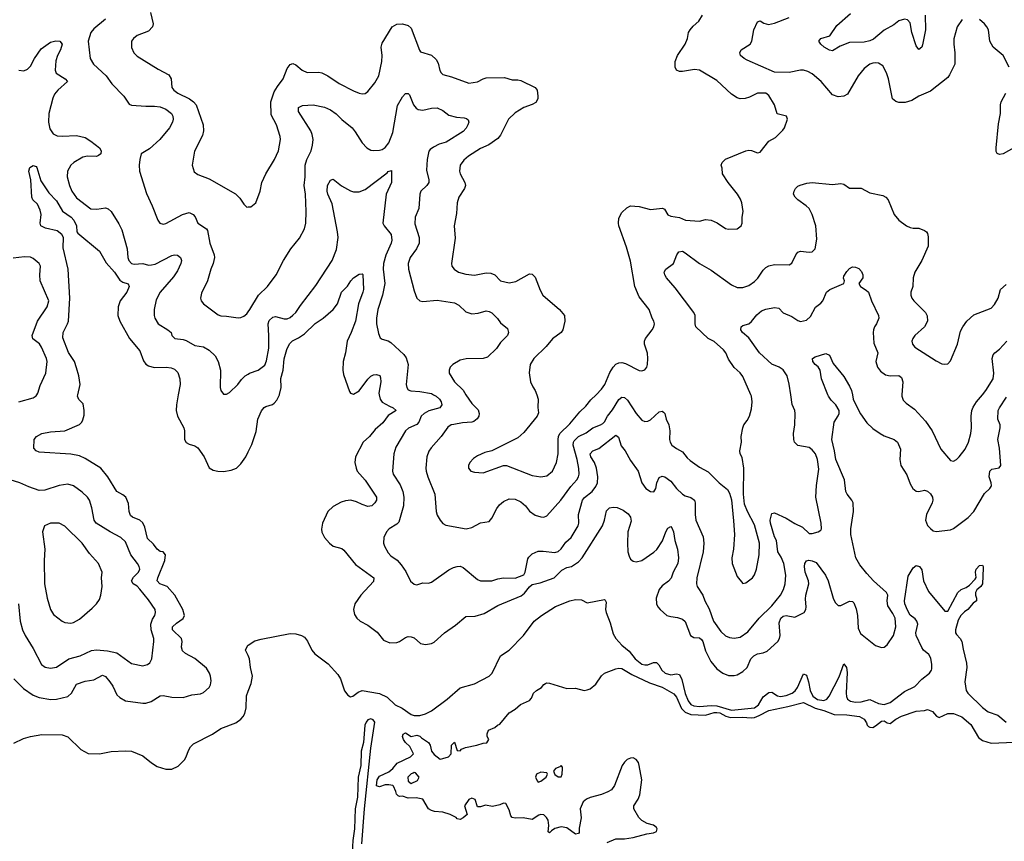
# Model space of a CAD drawing. Header units: inches. Extents: x 2001573 to 2220545, y 644482 to 846830.
# Tile 182 of 256: x 2088416 to 2095242, y 706904 to 712599. Entities that reach past the tile are written whole.
import ezdxf

# ---------------------------------------------------------------- set-up
doc = ezdxf.new("R2010")
doc.units = ezdxf.units.IN
doc.header["$MEASUREMENT"] = 0
for name, color, linetype in [('C0780', 7, 'Continuous'), ('C0781', 7, 'Continuous'), ('C0790', 7, 'Continuous'), ('C0791', 7, 'Continuous')]:
    doc.layers.add(name, color=color, linetype=linetype)

msp = doc.modelspace()

# ---------------------------------------------------------------- linework, layer by layer
at = {"layer": 'C0780', "color": 5}
for points, elevation in [([(2088374.4, 708030), (2088443.3, 707963.3), (2088510, 707916.9), (2088550, 707900.7), (2088632.4, 707887.6), (2088670, 707888.4), (2088750, 707908.3), (2088775, 707930), (2088810, 707994), (2088870, 708014.9), (2088930, 708023.7), (2088990, 708056.9), (2089010, 708046.9), (2089041, 708010), (2089060.6, 707980.6), (2089090, 707920.3), (2089110, 707900.9), (2089150, 707878.9), (2089270, 707860.9), (2089290, 707862.3), (2089326.3, 707873.7), (2089390, 707912.3), (2089410, 707915.5), (2089470, 707903.1), (2089550, 707902), (2089610, 707918.8), (2089670, 707927.3), (2089690, 707934.8), (2089729.6, 707970.4), (2089738.7, 707990), (2089743.5, 708016.5), (2089739.7, 708050), (2089732.2, 708070), (2089710, 708103.5), (2089630, 708171), (2089565.2, 708205.2), (2089544.3, 708224.3), (2089537.6, 708250), (2089541.2, 708290), (2089538.3, 708310), (2089474.5, 708370), (2089476, 708390), (2089503.4, 708416.6), (2089550, 708448.6), (2089557.5, 708470), (2089547.5, 708510), (2089491.7, 708610), (2089438.7, 708670), (2089388.3, 708690), (2089369, 708709), (2089372.5, 708730), (2089422.9, 708850), (2089426.6, 708890), (2089411.6, 708910), (2089390, 708912.4), (2089370, 708928.4), (2089343.6, 708963.6), (2089302.4, 709002.4), (2089282.8, 709082.8), (2089270, 709110.9), (2089250, 709130.7), (2089198.4, 709150), (2089183.1, 709163.1), (2089175, 709190), (2089170, 709245.2), (2089150.7, 709290), (2089130, 709306.4), (2089088.5, 709328.5), (2089027.9, 709430), (2088978.7, 709490), (2088870, 709557.8), (2088830, 709575.2), (2088770, 709588.5), (2088550, 709601.3), (2088529.3, 709610), (2088514.5, 709630), (2088517, 709690), (2088533.6, 709710), (2088569.6, 709730), (2088630, 709741.5), (2088730, 709749.3), (2088830, 709794), (2088846, 709810), (2088853.8, 709826.2), (2088861.8, 709858.2), (2088863.5, 709890), (2088856.8, 709936.8), (2088825.9, 709965.9), (2088816.3, 709990), (2088818.6, 710000)], 320), ([(2088410, 709951.6), (2088510, 709979.3), (2088530, 709993), (2088534.7, 710000)], 340), ([(2089515.5, 710000), (2089502.7, 709930), (2089501.4, 709890), (2089510.1, 709850.1), (2089553.4, 709770), (2089558, 709750), (2089558.4, 709690), (2089570, 709668.4), (2089590, 709657.6), (2089630, 709646.5), (2089650, 709631.8), (2089695.5, 709570), (2089730, 709492.2), (2089756.7, 709476.7), (2089790, 709469.4), (2089830, 709468.6), (2089882.2, 709477.8), (2089918.4, 709490), (2089950, 709520.3), (2089983.5, 709570), (2090000, 709603.6)], 320), ([(2088406.5, 708550), (2088419.7, 708430), (2088435.5, 708370), (2088452.8, 708330), (2088510, 708241.6), (2088566.7, 708130), (2088591.5, 708111.5), (2088630, 708104.9), (2088670, 708110.2), (2088757, 708170), (2088836, 708190), (2088913.9, 708226.1), (2088949.1, 708230.9), (2089024.7, 708224.7), (2089090, 708211.6), (2089190, 708135.6), (2089270, 708121.3), (2089301.2, 708130), (2089317.5, 708142.5), (2089331.2, 708170), (2089346.2, 708290), (2089344.8, 708310), (2089326.6, 708370), (2089325, 708410), (2089336.5, 708443.5), (2089353.3, 708470), (2089358.5, 708490), (2089354.8, 708510), (2089310, 708578.4), (2089250, 708651.4), (2089230, 708672.1), (2089203.5, 708690), (2089191.6, 708710), (2089204.6, 708735.4), (2089240.3, 708770), (2089247.7, 708790), (2089243.9, 708810), (2089232.2, 708830), (2089185.3, 708890), (2089150, 708980.5), (2089118, 709010), (2089042.2, 709050), (2088945.7, 709110), (2088933.3, 709130), (2088916.6, 709216.6), (2088899.1, 709270), (2088885.4, 709290), (2088850, 709325.4), (2088790, 709368.2), (2088750, 709379.1), (2088690, 709371.2), (2088590, 709337.2), (2088550, 709336.4), (2088480.3, 709360.3), (2088417.2, 709390), (2088350, 709409.8)], 340), ([(2090000, 708191.3), (2089981.2, 708230), (2089997.3, 708262.7), (2090000, 708264.4)], 280), ([(2088374.6, 707585.4), (2088442.8, 707617.2), (2088490, 707630.6), (2088570, 707643.8), (2088710, 707642.1), (2088750, 707628.9), (2088840.4, 707540.4), (2088890, 707512), (2088970, 707511.2), (2089050, 707526.1), (2089150, 707530.9), (2089190, 707528.2), (2089270, 707495.8), (2089328.9, 707448.9), (2089370, 707422.9), (2089430, 707403.6), (2089470, 707404.2), (2089514, 707426), (2089559.6, 707470), (2089571.2, 707488.8), (2089585.8, 707534.2), (2089600.8, 707559.2), (2089621.1, 707578.9), (2089752.9, 707647.1), (2089810, 707686.7), (2089913.5, 707726.5), (2089949.9, 707750), (2089965.4, 707770), (2089976.4, 707790), (2089986.4, 707830), (2089987.3, 707912.7), (2090000, 707944)], 280)]:
    msp.add_lwpolyline(points, dxfattribs=dict(at, elevation=elevation))
at = {"layer": 'C0780', "color": 5, "elevation": 360}
msp.add_lwpolyline([(2088690, 709109.6), (2088630, 709109.5), (2088588.3, 709091.7), (2088574, 709050), (2088589.1, 708930), (2088585.3, 708850), (2088588.2, 708690), (2088605.8, 708590), (2088629, 708510), (2088650, 708475.8), (2088710, 708430.5), (2088730, 708421.6), (2088770, 708417), (2088790, 708422), (2088830, 708443), (2088919.4, 708520.6), (2088949.3, 708550), (2088970, 708581), (2088979.5, 708610), (2088987.3, 708670), (2088983.6, 708730), (2088987.8, 708770), (2088962.4, 708830), (2088900, 708900), (2088850, 708969.7), (2088730, 709089.6)], close=True, dxfattribs=at)
at = {"layer": 'C0781', "color": 5}
for points, elevation in [([(2089010, 712602.2), (2088930, 712535.3), (2088909.2, 712510), (2088890.3, 712450), (2088905.3, 712330), (2088928.5, 712290), (2089015.8, 712210), (2089055.1, 712155.1), (2089138.7, 712070), (2089173.8, 712013.8), (2089190, 712006), (2089290, 711999.3), (2089350, 712000.6), (2089390, 711994.5), (2089430, 711979.8), (2089468.1, 711950), (2089477.2, 711930), (2089479.2, 711910), (2089476.2, 711890), (2089455.3, 711850), (2089386.5, 711770), (2089316.1, 711703.9), (2089258.8, 711670), (2089248.2, 711630), (2089244.4, 711590), (2089246.7, 711550), (2089294.3, 711394.3), (2089335.3, 711310), (2089373.4, 711210), (2089386.8, 711190), (2089410, 711181.6), (2089430, 711186.4), (2089544.5, 711250), (2089590, 711262.8), (2089617.6, 711250), (2089631.8, 711231.8), (2089650.4, 711190), (2089710, 711150.4), (2089717.6, 711137.6), (2089733.8, 711050), (2089763.2, 710970), (2089765.8, 710950), (2089757.8, 710910), (2089740.9, 710870), (2089717, 710790), (2089675.6, 710704.4), (2089668.4, 710670), (2089674.9, 710650), (2089690.5, 710630), (2089792.9, 710552.9), (2089810, 710547.2), (2089850, 710545.3), (2089930, 710532.4), (2089950, 710534.9), (2089970, 710543.8), (2089990, 710561.6), (2090000, 710574.2)], 360), ([(2089323.6, 712650), (2089342, 712570), (2089336.2, 712550), (2089310, 712519.8), (2089230.6, 712490), (2089206, 712470), (2089190.4, 712450), (2089190, 712406), (2089208.4, 712370), (2089230, 712346.4), (2089375.3, 712255.3), (2089450, 712216.5), (2089466, 712190), (2089470.3, 712130), (2089484.4, 712110), (2089511.8, 712090), (2089592.9, 712050), (2089621.5, 712030), (2089639.6, 712010), (2089686.9, 711870), (2089691.4, 711830), (2089682.4, 711797.6), (2089627.9, 711687.9), (2089612.7, 711590), (2089624.4, 711544.4), (2089650, 711525.5), (2089730, 711497.1), (2089911.9, 711391.9), (2089942, 711362), (2089970, 711321), (2089990, 711300.7), (2090000, 711301.1)], 380), ([(2088410.4, 712250.4), (2088444.9, 712244.9), (2088470, 712255.3), (2088490, 712276.4), (2088518, 712330), (2088563.7, 712396.3), (2088630, 712443.2), (2088667, 712453), (2088694, 712450), (2088710.2, 712430), (2088698.4, 712390), (2088676.9, 712350), (2088665.9, 712314.1), (2088661.5, 712250), (2088668.7, 712228.7), (2088732, 712190), (2088748.2, 712170), (2088680.2, 712110), (2088658, 712082), (2088645, 712055), (2088617.8, 711950), (2088616.3, 711890), (2088623.8, 711843.8), (2088648.7, 711808.7), (2088674.7, 711794.7), (2088711, 711791), (2088810, 711797.5), (2088870, 711782.7), (2088910, 711757.4), (2088970.1, 711710.1), (2088981.5, 711690), (2088978.5, 711670), (2088962.7, 711657.3), (2088948.6, 711651.4), (2088885.7, 711654.3), (2088853.3, 711646.7), (2088790.3, 711610), (2088770.1, 711589.9), (2088747.6, 711550), (2088745.3, 711510), (2088760.3, 711450), (2088776.9, 711410), (2088810, 711365.5), (2088910, 711287.8), (2088950, 711284.9), (2089010, 711295.3), (2089030, 711287.8), (2089050.2, 711270.2), (2089103.7, 711183.7), (2089123.5, 711143.5), (2089160.3, 711010), (2089164.6, 710950), (2089172.4, 710930), (2089190, 710910.4), (2089210, 710904.9), (2089270, 710908.7), (2089310, 710898.2), (2089330, 710899), (2089355.3, 710904.7), (2089470, 710964.9), (2089489, 710970), (2089510, 710966.7), (2089531.3, 710951.3), (2089537.4, 710930), (2089534.2, 710910), (2089510, 710857.4), (2089482.5, 710817.5), (2089390.2, 710710), (2089362.6, 710657.4), (2089347.3, 710590), (2089348.6, 710550), (2089354, 710530), (2089376.5, 710490), (2089442.4, 710450), (2089465.5, 710430), (2089470.4, 710410.4), (2089490.5, 710390.5), (2089550, 710381.7), (2089570, 710375.3), (2089630, 710341.6), (2089690, 710332.3), (2089730, 710309), (2089770.3, 710270), (2089792, 710230), (2089807, 710170), (2089806, 710050), (2089811, 710030), (2089830, 710004.7), (2089850, 710004.7), (2089870, 710016), (2089929.4, 710070), (2089954.5, 710105.5), (2089979.5, 710130), (2090000, 710142.6)], 340), ([(2088818.6, 710000), (2088834.5, 710070), (2088825.7, 710130), (2088810, 710187), (2088794.9, 710230), (2088753.6, 710293.6), (2088714.7, 710394.7), (2088717.7, 710430), (2088748.4, 710490), (2088753.3, 710510), (2088764.2, 710670), (2088751.7, 710870), (2088718, 711018), (2088720.7, 711090), (2088707.2, 711110), (2088675, 711135), (2088595.4, 711155.4), (2088562, 711170), (2088557.4, 711190), (2088564.4, 711250), (2088558.8, 711278.8), (2088539.6, 711319.6), (2088508, 711350), (2088501.1, 711370), (2088492.4, 711490), (2088479.1, 711550), (2088486, 711574), (2088510, 711587.7), (2088530, 711582.8), (2088535.3, 711575.3), (2088563.2, 711483.2), (2088618.2, 711398.2), (2088670, 711342.8), (2088711.8, 711271.8), (2088772.2, 711230), (2088791.6, 711210), (2088808.7, 711170), (2088811.6, 711130), (2088819.7, 711119.7), (2088970, 710993.7), (2089014.4, 710914.4), (2089072.6, 710850), (2089110, 710794.3), (2089130, 710780.8), (2089168.7, 710768.7), (2089174.3, 710750), (2089159.3, 710710), (2089112.7, 710650), (2089097.6, 710610), (2089097.2, 710550), (2089110, 710510.3), (2089177.8, 710390), (2089250, 710303.1), (2089274.4, 710234.4), (2089291.6, 710211.6), (2089310, 710199.1), (2089348.6, 710188.6), (2089431.7, 710191.7), (2089467, 710187), (2089490, 710176.9), (2089513.3, 710153.3), (2089527.2, 710110), (2089528.3, 710070), (2089515.5, 710000)], 320), ([(2088534.7, 710000), (2088541.3, 710010), (2088557.4, 710062.6), (2088597.6, 710150), (2088606, 710230), (2088601.7, 710250), (2088566.6, 710330), (2088552.1, 710352.1), (2088506.9, 710386.9), (2088502.5, 710410), (2088538.6, 710510), (2088607.5, 710610), (2088617.7, 710650), (2088557.2, 710790), (2088554.7, 710830), (2088559.6, 710890), (2088551.6, 710910), (2088510, 710943.6), (2088490, 710954.3), (2088450, 710956), (2088370, 710947.2)], 340)]:
    msp.add_lwpolyline(points, dxfattribs=dict(at, elevation=elevation))
at = {"layer": 'C0790', "color": 5}
for points, elevation in [([(2090000, 709603.6), (2090025.1, 709654.9), (2090055.8, 709744.2), (2090066.3, 709830), (2090092.4, 709887.6), (2090109.9, 709910.1), (2090122.3, 709917.7), (2090167.6, 709932.4), (2090179.6, 709940.4), (2090198, 709962), (2090217.4, 710000)], 320), ([(2090908.8, 710000), (2090915, 709970), (2090929.1, 709949.1), (2090979.6, 709919.6), (2091005.5, 709910), (2091025.5, 709890), (2090970, 709854.7), (2090934.6, 709805.4), (2090880.5, 709759.5), (2090840.9, 709710), (2090796.9, 709670), (2090744.7, 709570), (2090740.3, 709530), (2090747.8, 709490), (2090756.5, 709470), (2090810, 709407.6), (2090888.9, 709290), (2090888.9, 709270), (2090878.9, 709250), (2090858, 709230), (2090830, 709224.5), (2090790, 709238), (2090750, 709258.2), (2090712.2, 709267.8), (2090675, 709265), (2090645, 709255), (2090590, 709225.1), (2090553.4, 709190), (2090515, 709110), (2090507.8, 709067.8), (2090510, 709048), (2090530, 709010.4), (2090563.6, 708970), (2090590, 708949.3), (2090650, 708933), (2090663.3, 708923.3), (2090743.7, 708823.7), (2090871.6, 708730), (2090870, 708704.5), (2090781.2, 708610), (2090740.3, 708550), (2090730.3, 708510), (2090737, 708477), (2090753, 708450), (2090776.3, 708430), (2090830, 708402), (2090895, 708355), (2090938.2, 708298.2), (2090981.1, 708281.1), (2091030, 708282), (2091050, 708290.2), (2091090, 708317.3), (2091110, 708323.6), (2091130, 708322.6), (2091150, 708314.4), (2091195.3, 708275.3), (2091230, 708268.9), (2091270, 708274.4), (2091290, 708285.5), (2091362, 708350), (2091437.8, 708402.2), (2091510, 708462), (2091574.2, 708465.8), (2091636.8, 708483.2), (2091730, 708538.7), (2091893.4, 708606.6), (2091915.1, 708624.9), (2091950, 708668.4), (2091970, 708683.4), (2092024.6, 708695.4), (2092121.6, 708730), (2092175.5, 708784.5), (2092210, 708801.6), (2092240.7, 708810), (2092270, 708826.5), (2092290, 708841.2), (2092316.2, 708870), (2092455.7, 709090), (2092471, 709130), (2092484.2, 709195.8), (2092505.4, 709214.6), (2092530, 709220.3), (2092557.2, 709217.2), (2092599.3, 709199.3), (2092634.2, 709174.2), (2092651.6, 709150), (2092655.8, 709124.2), (2092632.7, 709050), (2092628.7, 708970), (2092633.1, 708910), (2092640.4, 708880.4), (2092650, 708860.2), (2092670, 708846.4), (2092690, 708842), (2092730, 708851.2), (2092812.5, 708907.5), (2092832.1, 708927.9), (2092873.5, 708986.5), (2092895.5, 709050), (2092910, 709074.3), (2092930, 709086.4), (2092937.3, 709077.3), (2092948.1, 709050), (2092957, 708990), (2092976.6, 708930), (2092983.8, 708870), (2092979.6, 708830), (2092946.6, 708770), (2092932.2, 708727.8), (2092913.7, 708706.3), (2092870, 708675.4), (2092848.8, 708650), (2092828, 708590), (2092830.2, 708550), (2092839.6, 708530), (2092856.5, 708510), (2092902, 708470), (2092930, 708461.6), (2092976.1, 708456.1), (2093010, 708443.2), (2093028.8, 708428.8), (2093065.8, 708330), (2093090, 708317), (2093130, 708314), (2093143.7, 708303.7), (2093152.3, 708290), (2093170, 708223.7), (2093206.5, 708150), (2093250, 708100.3), (2093290, 708070.3), (2093330, 708054.6), (2093370, 708052.9), (2093390, 708057.8), (2093430, 708081.5), (2093459.8, 708110), (2093485.4, 708170), (2093504.8, 708190), (2093530, 708203.1), (2093570, 708210.2), (2093597.4, 708222.6), (2093671.3, 708288.7), (2093683.1, 708310), (2093687.5, 708330), (2093682.4, 708417.6), (2093691.8, 708450), (2093710, 708464.6), (2093730, 708468.6), (2093790, 708458.8), (2093855.8, 708490), (2093866.6, 708510), (2093869.1, 708530), (2093863, 708583), (2093865.6, 708610), (2093886.2, 708690), (2093884.5, 708710), (2093862.5, 708770), (2093856.4, 708810), (2093858.8, 708830), (2093870, 708849.2), (2093886.6, 708853.4), (2093910, 708849.4), (2093936.8, 708836.8), (2094002.4, 708750), (2094020.1, 708710), (2094056.2, 708590), (2094070, 708559), (2094090, 708538), (2094110, 708538.8), (2094170, 708569.4), (2094190, 708567.1), (2094198.3, 708558.3), (2094216, 708516), (2094223.8, 708470), (2094230, 708381), (2094245.3, 708345.3), (2094350, 708261.1), (2094390, 708248.2), (2094410, 708250.4), (2094430, 708265.5), (2094475, 708330), (2094490, 708392), (2094485.2, 708450), (2094470, 708483.5), (2094435.7, 708535.7), (2094429.9, 708570), (2094434, 708610), (2094425.3, 708630), (2094336.3, 708710), (2094290, 708759.7), (2094240.3, 708820.3), (2094213.3, 708870), (2094178.3, 709030), (2094179.3, 709070), (2094195.7, 709190), (2094193.9, 709250), (2094185.4, 709270), (2094153.2, 709310), (2094143.8, 709330), (2094133.8, 709410), (2094075.2, 709550), (2094065.9, 709610), (2094045.9, 709690), (2094061.5, 709810), (2094090, 709853.4), (2094096.4, 709870), (2094096.4, 709890), (2094073.7, 709930), (2094042.4, 709962.4), (2094023.1, 709990), (2094019.1, 710000)], 320), ([(2091284.8, 710000), (2091303.2, 709990), (2091326, 709970), (2091338.9, 709950), (2091342.4, 709930), (2091328.2, 709910), (2091252.9, 709887.1), (2091219.5, 709870), (2091199.1, 709850), (2091183.2, 709810), (2091170, 709793.5), (2091112.6, 709767.4), (2091090.1, 709749.9), (2091022.8, 709637.2), (2091010.2, 709590), (2090999.5, 709470), (2091005.7, 709450), (2091054.5, 709374.5), (2091072.3, 709330), (2091080.2, 709290), (2091077.8, 709230), (2091043.4, 709116.6), (2091030, 709102), (2090977.1, 709070), (2090958.4, 709050), (2090940.4, 709010), (2090939.3, 708970), (2090944.9, 708950), (2090970, 708903.8), (2090990, 708883.1), (2091032.1, 708852.1), (2091061.6, 708821.6), (2091093.8, 708773.8), (2091126.5, 708706.5), (2091150, 708686.4), (2091170, 708682.6), (2091210, 708695.3), (2091250, 708694.4), (2091270, 708699.5), (2091390, 708785.5), (2091422.4, 708802.4), (2091450, 708810.2), (2091470, 708810.3), (2091490, 708802.3), (2091590, 708718.7), (2091610, 708710.4), (2091690, 708709.1), (2091730, 708723.1), (2091770, 708730.5), (2091851.6, 708728.4), (2091910, 708751.3), (2091919.3, 708770), (2091938.4, 708861.6), (2091945.6, 708874.4), (2091970, 708896), (2092010, 708914.8), (2092045.1, 708914.9), (2092125.3, 708905.3), (2092150, 708912.5), (2092170, 708932.1), (2092201.2, 708978.8), (2092238.7, 709010), (2092287.3, 709090), (2092291.3, 709110), (2092289.8, 709170), (2092318.9, 709270), (2092332.8, 709287.2), (2092384.4, 709330), (2092410, 709363.2), (2092420.8, 709390), (2092424.1, 709430), (2092414.1, 709490), (2092400.9, 709530), (2092374.5, 709570), (2092370.8, 709590), (2092388.4, 709610), (2092432.1, 709627.9), (2092550, 709720.3), (2092566.5, 709706.5), (2092586, 709646), (2092613, 709610), (2092650, 709543.2), (2092703.5, 709470), (2092730.2, 709390), (2092757, 709350), (2092790, 709328.7), (2092812.8, 709327.2), (2092826.3, 709350), (2092832.1, 709390), (2092850, 709426.4), (2092870, 709434.9), (2092889.6, 709430.4), (2092930, 709400.3), (2092968.6, 709350), (2093010, 709311.2), (2093030, 709298.6), (2093070, 709287.2), (2093093.4, 709270), (2093099.7, 709250), (2093099, 709170), (2093104, 709130), (2093153.7, 709013.7), (2093159.1, 708970), (2093154.2, 708910), (2093110.3, 708730), (2093107.8, 708690), (2093111.7, 708670), (2093153.1, 708610), (2093165.7, 708570), (2093196.8, 708516.8), (2093225.4, 708430), (2093277.7, 708357.7), (2093308.5, 708328.5), (2093336.4, 708316.4), (2093370, 708311.5), (2093410, 708320.2), (2093464.1, 708355.9), (2093543.5, 708450), (2093630, 708537.2), (2093690, 708610.4), (2093710.9, 708650), (2093723.5, 708690), (2093728.1, 708750), (2093713.2, 708830), (2093694.7, 708874.7), (2093671.1, 708910), (2093662.8, 708990), (2093650, 709015.6), (2093621.5, 709110), (2093619.1, 709130), (2093630, 709176.3), (2093650, 709182), (2093730, 709143.2), (2093790, 709106.8), (2093842, 709082), (2093890, 709037.3), (2093910, 709037.3), (2093951.7, 709048.3), (2093970, 709061), (2093974.5, 709070), (2093971.6, 709110), (2093935.1, 709290), (2093939.7, 709370), (2093956.6, 709483.4), (2093947.1, 709550), (2093932.1, 709590), (2093910, 709618.7), (2093890, 709632.8), (2093810, 709648), (2093788.4, 709670), (2093782.2, 709690), (2093780.9, 709730), (2093791.1, 709790), (2093793.3, 709870), (2093789.6, 709890), (2093771, 709931), (2093761.6, 710000)], 340), ([(2091509.7, 710000), (2091550, 709938), (2091594, 709894), (2091600.7, 709870), (2091598, 709850), (2091588.1, 709831.9), (2091564.8, 709815.2), (2091550, 709809.9), (2091485, 709805), (2091425.6, 709794.4), (2091408.4, 709790), (2091384.9, 709775.1), (2091337.6, 709710), (2091267.6, 709632.4), (2091252.6, 709607.4), (2091239.1, 709570), (2091231.6, 709491.6), (2091234, 709470), (2091245, 709430), (2091294.7, 709310), (2091302.4, 709190), (2091310, 709165.5), (2091330, 709130.5), (2091350, 709108), (2091370, 709095.5), (2091510.2, 709070.2), (2091550, 709079.3), (2091610, 709111.5), (2091670, 709121.6), (2091690, 709144), (2091723.1, 709210), (2091743.4, 709236.6), (2091770, 709259.1), (2091810, 709278), (2091850, 709276.5), (2091890, 709258), (2091921.8, 709230), (2091950, 709193.1), (2091990, 709166), (2092030, 709153.1), (2092050, 709152), (2092070, 709160.4), (2092167.9, 709270), (2092236.2, 709363.8), (2092279.3, 709410), (2092289.8, 709430), (2092295, 709450), (2092291.5, 709488.5), (2092280.1, 709550), (2092253.1, 709650), (2092254.8, 709670), (2092260.4, 709679.6), (2092290, 709710.1), (2092343.3, 709736.7), (2092390, 709770.2), (2092441.6, 709790), (2092458.7, 709801.3), (2092470, 709811.6), (2092491.7, 709850), (2092525.8, 709894.2), (2092570, 709967.1), (2092590, 709983.2), (2092610, 709980.8), (2092630, 709960.9), (2092690, 709868.7), (2092730, 709824.4), (2092750, 709814.4), (2092770, 709815.8), (2092790, 709824.9), (2092850, 709880.3), (2092870, 709886), (2092879.6, 709879.6), (2092888.7, 709868.7), (2092898.9, 709830), (2092916.5, 709790), (2092922.3, 709750), (2092921.6, 709690), (2092926, 709670), (2092938, 709650), (2092970, 709626), (2093010, 709604.4), (2093042.8, 709562.8), (2093063.9, 709543.9), (2093130, 709498.7), (2093190, 709465.3), (2093264.9, 709390), (2093322.3, 709342.3), (2093337.4, 709317.4), (2093352, 709272), (2093365.7, 709125.7), (2093371.7, 709030), (2093363.6, 708930), (2093353.7, 708870), (2093355.3, 708830), (2093390, 708739.1), (2093430, 708691), (2093450, 708694.8), (2093496, 708730), (2093510, 708751), (2093523.6, 708790), (2093543, 708890), (2093544.4, 708970), (2093510, 709097.2), (2093460.7, 709190), (2093442, 709242), (2093434.3, 709310), (2093436.4, 709490), (2093423.8, 709563.8), (2093412, 709590), (2093409.6, 709610), (2093421.2, 709670), (2093418, 709710), (2093429.6, 709770), (2093436.2, 709790), (2093459.4, 709820.6), (2093474.5, 709850), (2093490, 709902), (2093493.6, 709950), (2093489.7, 709990), (2093485.3, 710000)], 360), ([(2092000.5, 710000), (2092010.4, 709970), (2092008.3, 709911.7), (2092013.1, 709873.1), (2092002.6, 709850), (2091910, 709738.7), (2091870, 709702), (2091690, 709611.8), (2091641.6, 709598.4), (2091590, 709577), (2091562.3, 709557.7), (2091537.3, 709530), (2091527.7, 709510), (2091528, 709490), (2091542.8, 709470), (2091570, 709462), (2091630, 709459.5), (2091770, 709508.4), (2091790, 709508.7), (2091970, 709440.2), (2092030, 709431.6), (2092070, 709436.5), (2092110.5, 709469.5), (2092138.2, 709530), (2092149.8, 709590.2), (2092149.8, 709690), (2092152.3, 709710), (2092161.2, 709730), (2092230, 709798), (2092298.9, 709881.1), (2092340.4, 709919.6), (2092376.4, 709963.6), (2092412.1, 710000)], 380), ([(2094188.7, 710000), (2094195, 709970), (2094212.4, 709930), (2094246.2, 709866.2), (2094290, 709805.3), (2094330, 709765.8), (2094381.3, 709730), (2094410, 709714.2), (2094479.1, 709690), (2094501.6, 709670), (2094523.1, 709623.1), (2094517.8, 709550), (2094525.3, 709510), (2094565.6, 709445.6), (2094590, 709383), (2094608, 709350), (2094630.2, 709330.2), (2094650, 709328.2), (2094690, 709337.2), (2094710, 709331.3), (2094730, 709312.3), (2094744.3, 709290), (2094747.8, 709270), (2094742.3, 709250), (2094702.2, 709170), (2094695.2, 709130), (2094710, 709094), (2094730, 709072.2), (2094750, 709057), (2094770, 709051.8), (2094870, 709063.7), (2094890, 709072), (2094991.6, 709148.4), (2095030, 709190.3), (2095104.4, 709315.6), (2095142.2, 709350), (2095150, 709362.8), (2095153.6, 709370), (2095150, 709389.3), (2095137.3, 709430), (2095142, 709470), (2095156.4, 709483.6), (2095206.1, 709493.9), (2095218, 709510), (2095208.6, 709630), (2095196.5, 709690), (2095214.2, 709770), (2095212.8, 709790), (2095197.2, 709830), (2095200.3, 709890), (2095207.8, 709910), (2095256.9, 709983.1)], 320), ([(2094532.2, 710000), (2094531.5, 709990), (2094541.2, 709961.2), (2094561.4, 709941.4), (2094620.1, 709900.1), (2094697, 709817), (2094742.8, 709750), (2094801.4, 709621.4), (2094870, 709544), (2094890, 709538.8), (2094910, 709550.8), (2094929.6, 709570.4), (2094970, 709622.8), (2094994.7, 709670), (2095011.2, 709730), (2095015.1, 709770), (2095011.8, 709851.8), (2095017.1, 709890), (2095027.3, 709912.7), (2095049.9, 709950.1), (2095090.2, 710000)], 340), ([(2090000, 708264.4), (2090046.9, 708293.1), (2090090, 708306.2), (2090290, 708345.7), (2090330, 708343.3), (2090370, 708331.7), (2090390, 708318.5), (2090412.2, 708292.2), (2090440.8, 708230), (2090462.8, 708202.8), (2090554, 708134), (2090620.6, 708060.6), (2090639.3, 708030), (2090668.4, 707948.4), (2090690, 707916.5), (2090710, 707905.2), (2090726, 707910), (2090761.8, 707938.2), (2090790, 707949.3), (2090910, 707928.2), (2090964.2, 707904.2), (2091019.2, 707850), (2091066.7, 707826.7), (2091130, 707783.3), (2091150, 707776.6), (2091190, 707776.2), (2091230, 707786.8), (2091270, 707809.4), (2091378.5, 707890), (2091470.8, 707969.2), (2091570, 707995), (2091671.3, 708048.7), (2091691.5, 708070), (2091749.9, 708190.1), (2091809.7, 708230), (2091909.7, 708330), (2091983.9, 708430), (2092032.7, 708470), (2092130, 708530.9), (2092230, 708571.9), (2092270, 708579.6), (2092310, 708577), (2092350, 708558), (2092470, 708579.5), (2092476.1, 708576.1), (2092482.8, 708562.8), (2092478.2, 708510), (2092481.5, 708490), (2092510, 708418.4), (2092530, 708341.6), (2092548.1, 708310), (2092590, 708264), (2092641.1, 708221.1), (2092681.9, 708170), (2092730, 708132.7), (2092750, 708126.8), (2092770, 708128), (2092810, 708142.7), (2092830, 708142.7), (2092846.9, 708126.9), (2092867.5, 708090), (2092890.2, 708070), (2092930, 708058.4), (2092970, 708065), (2092990, 708061.1), (2093006.6, 708026.6), (2093030, 707929.1), (2093050, 707878.4), (2093070, 707853.6), (2093090, 707844.3), (2093130, 707838.5), (2093210, 707845.1), (2093250, 707843.9), (2093350, 707814.4), (2093510, 707829.2), (2093539, 707850), (2093570, 707906.8), (2093610, 707935), (2093630, 707938.4), (2093670, 707912.8), (2093690, 707908.3), (2093730, 707914.2), (2093771, 707930), (2093792.9, 707947.1), (2093809.2, 707970), (2093850, 708064.9), (2093870, 708055.3), (2093885.3, 708010), (2093896.6, 707950), (2093914.9, 707910), (2093947.2, 707887.2), (2093990, 707881.2), (2094011, 707889), (2094029, 707911), (2094096.2, 708043.8), (2094130, 708134.9), (2094148.4, 708108.4), (2094153.4, 708073.4), (2094146.5, 707930), (2094148, 707908), (2094155.2, 707890), (2094175.1, 707875.1), (2094210, 707868.8), (2094248.7, 707871.3), (2094310, 707886.3), (2094370, 707858.8), (2094410, 707851.5), (2094450, 707866.2), (2094550, 707943), (2094622.1, 707977.9), (2094670, 708027.7), (2094722.7, 708070), (2094737.3, 708090), (2094739.5, 708100.5), (2094740.1, 708130), (2094733.5, 708173.5), (2094718.1, 708198.1), (2094682.9, 708230), (2094670, 708248.4), (2094631.5, 708330), (2094628.9, 708350), (2094642, 708410), (2094636.9, 708430), (2094625.3, 708445.3), (2094590, 708472.1), (2094570, 708505.6), (2094553.2, 708550), (2094550, 708570.5), (2094576.8, 708743.2), (2094610, 708799.2), (2094630, 708815.7), (2094653.9, 708810), (2094670, 708786), (2094681.7, 708710), (2094716.6, 708636.6), (2094830, 708499.6), (2094850, 708499), (2094921, 708630), (2094943.7, 708650), (2094976.7, 708663.3), (2095000.7, 708679.3), (2095039.2, 708720.8), (2095046.6, 708733.4), (2095042.8, 708770), (2095046.3, 708790), (2095070, 708815.1), (2095090, 708818.7), (2095095.8, 708810), (2095096.6, 708796.6), (2095091.3, 708690), (2095078.5, 708670), (2095052.2, 708647.8), (2095041.9, 708630), (2095041.6, 708610), (2095049.4, 708590), (2095050.3, 708570), (2095025.3, 708554.7), (2094989.4, 708510), (2094965.5, 708494.5), (2094940.6, 708470), (2094922.7, 708437.3), (2094903, 708370), (2094903.9, 708350), (2094910, 708338.3), (2094936.9, 708310), (2094948.5, 708290), (2094956, 708236), (2094979.6, 708139.6), (2094981.6, 708110), (2094969.6, 708009.6), (2094978.5, 707950), (2094989.2, 707930), (2095090, 707830.6), (2095130, 707802), (2095198.2, 707778.2), (2095254.6, 707730)], 280), ([(2090000, 707944), (2090021.8, 707998.2), (2090029.2, 708050), (2090016.6, 708110), (2090010.3, 708170), (2090000, 708191.3)], 280), ([(2092490, 706896), (2092550, 706920.7), (2092610, 706922), (2092669.5, 706930.5), (2092764.8, 706955.2), (2092810, 706962), (2092830, 706972), (2092835.1, 706990), (2092830, 706999), (2092810, 707015.1), (2092767, 707027), (2092729.5, 707049.5), (2092709, 707070), (2092673.2, 707130), (2092673.2, 707150), (2092702.7, 707197.3), (2092714.5, 707225.5), (2092729.7, 707330), (2092711.8, 707430), (2092705.1, 707450), (2092691, 707471), (2092670, 707482.4), (2092650, 707481.3), (2092628.1, 707471.9), (2092607.9, 707452.1), (2092594, 707430), (2092539.6, 707290), (2092518, 707262), (2092493.5, 707246.5), (2092450, 707229.6), (2092370, 707207.8), (2092344.5, 707195.5), (2092323.2, 707176.8), (2092302.4, 707130), (2092307.5, 707067.5), (2092295.3, 706995.3), (2092295.3, 706964.7), (2092290, 706958), (2092270, 706954), (2092210, 706998.4), (2092170, 707005.1), (2092126.9, 706993.1), (2092102.6, 706977.4), (2092090, 706962.7), (2092079, 706970), (2092085.2, 707014.8), (2092080.3, 707050), (2092069.1, 707069.1), (2092050, 707087.1), (2092030, 707089.7), (2092015.6, 707084.4), (2091970, 707055.1), (2091906.7, 707066.7), (2091850, 707064.7), (2091829.6, 707069.6), (2091821, 707081), (2091810, 707122), (2091787.3, 707167.3), (2091770, 707168), (2091744, 707156), (2091694.8, 707145.2), (2091646, 707154), (2091610, 707142.7), (2091590, 707143.7), (2091572.9, 707192.9), (2091550, 707202.7), (2091530, 707194), (2091500.8, 707150), (2091517.3, 707090), (2091490, 707066), (2091470, 707055.1), (2091450, 707060.9), (2091440.9, 707070), (2091401.2, 707090), (2091350, 707105.7), (2091291.5, 707111.5), (2091270, 707118), (2091249.4, 707130), (2091210, 707195.3), (2091164.7, 707204.7), (2091110, 707204), (2091070, 707216), (2091050, 707214), (2091039, 707219), (2091028.7, 707230), (2091024, 707250), (2091007.3, 707287.3), (2091002, 707290), (2090976.1, 707296.1), (2090950, 707295.6), (2090910, 707281.5), (2090890, 707289.2), (2090893.6, 707330), (2090910, 707355.9), (2090974.1, 707385.9), (2091002.2, 707410), (2091033.1, 707446.9), (2091126.3, 707490), (2091145.4, 707510), (2091121.8, 707561.8), (2091090, 707588.9), (2091075.9, 707610), (2091069.9, 707630.1), (2091074, 707646), (2091090, 707656.5), (2091130, 707631.5), (2091170, 707640.3), (2091190, 707633.1), (2091200.5, 707620.5), (2091250, 707588.5), (2091262.8, 707570), (2091271.8, 707530), (2091290, 707506.7), (2091330, 707474), (2091350, 707478.8), (2091389.1, 707490.9), (2091408, 707510), (2091409.5, 707570.5), (2091430, 707592), (2091450, 707534), (2091470, 707532), (2091478, 707542), (2091506.3, 707553.7), (2091586, 707570), (2091630, 707584.7), (2091653.6, 707586.4), (2091668, 707610), (2091658, 707630), (2091658, 707650), (2091665.2, 707674.8), (2091710, 707692), (2091728, 707710), (2091744, 707716), (2091810, 707794.8), (2091850, 707821), (2091887.2, 707852.8), (2091950, 707881), (2091963.2, 707896.8), (2091977.2, 707930), (2091999, 707950), (2092034, 707970), (2092050, 707991), (2092061.5, 707998.5), (2092070, 708002.8), (2092090, 708000.7), (2092210, 707962.8), (2092270, 707966.8), (2092330, 707950.7), (2092350, 707953.4), (2092370, 707962), (2092410, 707993.4), (2092450, 708050.6), (2092469.7, 708070.3), (2092550, 708100.3), (2092570, 708103.7), (2092590, 708102.6), (2092660.3, 708060.3), (2092782.4, 708002.4), (2092870, 707972.6), (2092950, 707927.1), (2092970, 707902.8), (2093004, 707824), (2093030, 707799.9), (2093070, 707782.2), (2093170, 707779.7), (2093230, 707796.9), (2093250, 707797.7), (2093270, 707793.9), (2093312.6, 707772.6), (2093343.4, 707763.4), (2093424.8, 707764.8), (2093490, 707759), (2093510, 707762.2), (2093543.7, 707776.3), (2093610, 707811.7), (2093742.3, 707837.7), (2093850, 707865.6), (2093930, 707826.6), (2093990.6, 707810), (2094063, 707783), (2094150, 707781.1), (2094238.8, 707770), (2094271, 707750), (2094286.4, 707726.4), (2094291, 707710), (2094301.1, 707701.1), (2094310, 707694.8), (2094330, 707693.4), (2094350, 707703.8), (2094390, 707737.3), (2094410, 707738.8), (2094430, 707726), (2094450, 707720.7), (2094489.3, 707750), (2094530, 707771.8), (2094630, 707807.3), (2094689.2, 707810.8), (2094710, 707818), (2094743.6, 707803.6), (2094771.6, 707771.6), (2094790, 707762), (2094850, 707791), (2094890, 707790.8), (2094947.5, 707767.5), (2095010, 707714), (2095063.6, 707623.6), (2095090, 707602.4), (2095150, 707584.9), (2095309.6, 707590.4)], 260), ([(2090787.4, 706887.4), (2090806.8, 707130), (2090849.6, 707550), (2090879.1, 707730), (2090866.2, 707746.2), (2090850, 707753.8), (2090830, 707745.8), (2090817.5, 707730), (2090809.8, 707710.2), (2090798.7, 707590), (2090783.2, 707530), (2090781.4, 707430), (2090763.6, 707350), (2090758.3, 707210), (2090742.5, 707130), (2090738.1, 706990), (2090724.5, 706910), (2090715.9, 706744.1)], 280)]:
    msp.add_lwpolyline(points, dxfattribs=dict(at, elevation=elevation))
at = {"layer": 'C0790', "color": 5, "elevation": 260}
for points in [[(2092170, 707429.2), (2092159.6, 707420.4), (2092130.8, 707410), (2092117.3, 707390), (2092126.4, 707366.4), (2092150, 707350.5), (2092170, 707350.8), (2092178, 707370), (2092179.6, 707410), (2092179.1, 707419.1)], [(2091150, 707382), (2091144.5, 707375.5), (2091130, 707372), (2091106.8, 707350), (2091110, 707322), (2091130, 707304.7), (2091174, 707326), (2091186, 707350), (2091159, 707379)], [(2092030, 707384.2), (2091998.4, 707370), (2091992.2, 707350), (2092002.9, 707322.9), (2092010, 707314), (2092030, 707320.7), (2092066, 707350), (2092076, 707370), (2092070, 707379)]]:
    msp.add_lwpolyline(points, close=True, dxfattribs=at)
at = {"layer": 'C0791', "color": 5}
for points, elevation in [([(2092412.1, 710000), (2092450, 710038.7), (2092472, 710070), (2092506.6, 710153.4), (2092530, 710191.6), (2092550, 710211.3), (2092570, 710221.3), (2092590, 710222.8), (2092616.2, 710216.2), (2092710, 710168.7), (2092730, 710164.9), (2092750, 710173.4), (2092762.9, 710190), (2092769.5, 710210), (2092771.5, 710250), (2092767.5, 710287.5), (2092746.6, 710350), (2092746.6, 710370), (2092754, 710390), (2092800.9, 710450), (2092812.3, 710470), (2092817.2, 710490), (2092813.2, 710510), (2092801.2, 710530), (2092780.7, 710590), (2092710, 710678.4), (2092681, 710750), (2092650, 710925.2), (2092622, 711022), (2092569.7, 711170), (2092566.6, 711190), (2092570, 711224.7), (2092590, 711262.8), (2092624.7, 711295.3), (2092651.7, 711308.3), (2092710, 711305.3), (2092790, 711283.1), (2092872.2, 711292.2), (2092885.2, 711285.2), (2092910, 711246.7), (2092930, 711237.6), (2092990, 711227.2), (2093031, 711210), (2093130, 711202), (2093170, 711213.4), (2093209.6, 711210.4), (2093252.2, 711192.2), (2093310, 711152.7), (2093330, 711148), (2093390, 711150.5), (2093417, 711170), (2093424.5, 711190), (2093424.5, 711230), (2093432.3, 711270), (2093422.9, 711330), (2093414.2, 711354.2), (2093392, 711390), (2093326.6, 711470), (2093289.3, 711530), (2093286, 711570), (2093279.3, 711590), (2093285.2, 711610), (2093310, 711633), (2093450, 711690.4), (2093470, 711694.4), (2093490, 711692.4), (2093530, 711675.8), (2093550, 711680.4), (2093610, 711757.3), (2093656.6, 711783.4), (2093706.8, 711833.2), (2093717.2, 711850), (2093739.3, 711910), (2093733.2, 711930), (2093667.2, 711947.2), (2093649.5, 712010), (2093610, 712074), (2093589.3, 712089.3), (2093530, 712089.3), (2093476.7, 712063.3), (2093446.2, 712053.8), (2093410, 712051.6), (2093390, 712056.9), (2093350, 712084.2), (2093250, 712178), (2093130, 712249.7), (2093093.4, 712253.4), (2093010, 712240.4), (2092990, 712241.1), (2092970, 712249.7), (2092960.4, 712270), (2092959.7, 712310), (2092975.6, 712350), (2093029.8, 712430), (2093046, 712470), (2093053.3, 712510), (2093063.6, 712530), (2093084.7, 712555.3), (2093124.5, 712590), (2093149.5, 712630)], 380), ([(2094950, 712601.2), (2094915.5, 712550), (2094892.7, 712467.3), (2094892.2, 712430), (2094900.3, 712370), (2094898.4, 712290), (2094863.4, 712216.6), (2094850, 712199.3), (2094730, 712104.2), (2094650.3, 712069.7), (2094600.2, 712039.8), (2094554.3, 712025.7), (2094510, 712025.1), (2094490, 712033.3), (2094468, 712050), (2094439.7, 712190), (2094426.6, 712230), (2094398.9, 712278.9), (2094370, 712296.9), (2094350, 712301.3), (2094330, 712298.7), (2094310, 712291.5), (2094270, 712261.6), (2094230, 712209.5), (2094155.9, 712084.1), (2094130.2, 712069.8), (2094090, 712064.7), (2094050, 712077.4), (2093973.3, 712170), (2093910, 712224), (2093880.2, 712240.2), (2093850, 712249.8), (2093830, 712249.8), (2093750, 712232.5), (2093650, 712235.5), (2093459.4, 712319.4), (2093438, 712330), (2093413.2, 712350), (2093409.2, 712370), (2093419, 712390), (2093479.3, 712430), (2093492.7, 712450), (2093506, 712530), (2093530, 712584.7), (2093550, 712590.4), (2093576, 712576), (2093607.1, 712567.1), (2093650, 712574.3), (2093750, 712614.3)], 360), ([(2094692.5, 712630), (2094696.9, 712530), (2094676.1, 712423.9), (2094670, 712407.8), (2094650, 712391.8), (2094630, 712417.2), (2094601.7, 712510), (2094590, 712576.4), (2094570, 712598.5), (2094550, 712602.3), (2094510, 712590.7), (2094476.3, 712563.7), (2094410, 712527.8), (2094334.6, 712465.4), (2094310, 712453.9), (2094270, 712444.2), (2094170, 712441.2), (2094105.2, 712414.8), (2094050, 712382.9), (2094030, 712387.6), (2093992.3, 712410), (2093969.4, 712430), (2093956, 712450), (2093969.4, 712470), (2094033, 712487), (2094081.5, 712558.5), (2094177, 712643)], 340), ([(2095276, 712270), (2095234, 712350), (2095166, 712410), (2095140.9, 712450), (2095131.6, 712530), (2095120.9, 712550), (2095106, 712570), (2095070, 712600.9)], 360), ([(2090000, 711301.1), (2090018, 711302), (2090054, 711330), (2090082.7, 711410), (2090094, 711470), (2090121.3, 711530), (2090182, 711630), (2090210.8, 711689.2), (2090224.7, 711770), (2090222.6, 711790), (2090197.2, 711870), (2090159.6, 711939.6), (2090158.1, 712030), (2090180.8, 712099.2), (2090202.9, 712137.1), (2090243.5, 712190), (2090270, 712260.5), (2090291, 712289), (2090310, 712294.9), (2090330, 712286), (2090373.7, 712250), (2090410, 712232.2), (2090490, 712235.9), (2090511.8, 712231.8), (2090552.7, 712210), (2090630, 712156.5), (2090730, 712106), (2090770, 712090.4), (2090790, 712086.4), (2090811.3, 712088.7), (2090830, 712100.7), (2090878.8, 712161.2), (2090906.6, 712210), (2090927.1, 712310), (2090928.4, 712350), (2090921.7, 712410), (2090930, 712437.1), (2090999.3, 712550), (2091030, 712568.2), (2091069.7, 712570.3), (2091110, 712558.9), (2091130, 712540.5), (2091187.6, 712387.6), (2091195.8, 712375.8), (2091270, 712354), (2091304.4, 712324.4), (2091317.8, 712297.8), (2091327.7, 712247.7), (2091338, 712230), (2091350, 712220.4), (2091410, 712204.2), (2091530, 712160.4), (2091590.8, 712169.2), (2091629.8, 712190.2), (2091650, 712195.3), (2091778, 712198), (2091830, 712182.4), (2091870, 712183.1), (2091890, 712177.6), (2091990.6, 712130), (2092002.4, 712110), (2092008.2, 712070), (2092007.7, 712050), (2091993.8, 712026.2), (2091970, 712012.3), (2091910, 711989.7), (2091850, 711954.7), (2091804.9, 711910), (2091750, 711799.5), (2091730, 711775.1), (2091667.8, 711732.2), (2091610, 711707.6), (2091527.1, 711652.9), (2091494.3, 711625.7), (2091469.2, 711590.8), (2091465.7, 711550), (2091470.3, 711530), (2091502.4, 711470), (2091506, 711450), (2091500.7, 711430), (2091460.3, 711370), (2091449.1, 711330), (2091443.4, 711256.6), (2091427.8, 711170), (2091434.1, 711085.9), (2091408.5, 710910), (2091413, 710890), (2091427.7, 710870), (2091458.8, 710850), (2091510, 710836.1), (2091570, 710827.9), (2091650, 710844.4), (2091682.2, 710842.2), (2091710.2, 710830.2), (2091750.3, 710790.3), (2091810, 710775.6), (2091855, 710785), (2091950, 710837), (2091970, 710836.4), (2091990, 710814), (2092023.4, 710723.4), (2092041.7, 710690), (2092158.9, 710590), (2092192.6, 710550), (2092194.7, 710510), (2092181.7, 710450), (2092170.4, 710430), (2092110, 710386.6), (2092065.1, 710334.9), (2091979.5, 710250), (2091954.4, 710210), (2091948.1, 710151.9), (2091957.1, 710090), (2091973.7, 710053.7), (2091990.6, 710030), (2092000.5, 710000)], 380), ([(2090000, 710574.2), (2090012.6, 710590), (2090070.7, 710689.3), (2090133.3, 710750), (2090193.6, 710830), (2090245.6, 710930), (2090295.6, 711010), (2090355.2, 711084.8), (2090389.7, 711150), (2090399.7, 711190), (2090403.1, 711270), (2090397.2, 711390), (2090388.9, 711450), (2090394.6, 711510), (2090394.4, 711590), (2090405.8, 711630), (2090436.8, 711690), (2090446.8, 711730), (2090449.8, 711770), (2090444.4, 711804.4), (2090434, 711830), (2090350, 711963.7), (2090350, 711990.3), (2090376.4, 712003.6), (2090450, 712008.9), (2090530, 711993.2), (2090570, 711975), (2090610, 711946.4), (2090650, 711906.5), (2090720.8, 711850), (2090742.7, 711822.7), (2090790, 711745.5), (2090823, 711710), (2090850, 711695.8), (2090870, 711693.4), (2090910, 711694.6), (2090930, 711700.3), (2090950, 711714.4), (2090974.5, 711745.5), (2091003.6, 711816.4), (2091035.3, 712004.7), (2091070, 712065.5), (2091090, 712088), (2091110, 712088.2), (2091119.1, 712079.1), (2091146.5, 712010), (2091165.4, 711985.4), (2091177.7, 711977.7), (2091210, 711973.1), (2091270, 711985.2), (2091310, 711987.9), (2091350, 711970.2), (2091390, 711938), (2091444.5, 711924.5), (2091498, 711918), (2091513.8, 711913.8), (2091524.8, 711904.8), (2091528.9, 711890), (2091523.5, 711870), (2091511.8, 711848.2), (2091490, 711825), (2091371.8, 711750), (2091324.6, 711735.4), (2091284.7, 711715.3), (2091261.4, 711698.6), (2091253.1, 711686.9), (2091240.2, 711630), (2091236.9, 711556.9), (2091251.4, 711490), (2091251.6, 711470), (2091238, 711450), (2091197.4, 711410), (2091189.2, 711390.8), (2091182.3, 711290), (2091156.9, 711230), (2091156.2, 711183.8), (2091186.4, 711090), (2091185.2, 711050), (2091168.1, 711010), (2091122.2, 710950), (2091110.2, 710910), (2091112.2, 710870), (2091150, 710718.8), (2091170.2, 710670.2), (2091190, 710650.4), (2091210, 710647.1), (2091310, 710654.2), (2091430, 710636.5), (2091460.5, 710620.5), (2091510, 710573.7), (2091550, 710560.9), (2091594.8, 710565.2), (2091650, 710580.3), (2091670, 710577.4), (2091690, 710568.4), (2091728.8, 710528.8), (2091750, 710498.8), (2091798, 710458), (2091805.5, 710430), (2091798.4, 710410), (2091750, 710362), (2091720.7, 710319.3), (2091659.3, 710260.7), (2091630, 710250.7), (2091512.1, 710247.9), (2091470, 710239.8), (2091418, 710210), (2091400.5, 710190), (2091393, 710170), (2091393.4, 710150), (2091430.4, 710090), (2091490, 710030.3), (2091509.7, 710000)], 360), ([(2095330, 711722), (2095234, 711670), (2095210, 711665.7), (2095191.7, 711671.7), (2095185.9, 711685.9), (2095186, 711710), (2095202.9, 711877.1), (2095216.9, 711950), (2095216.9, 712010), (2095221.3, 712030), (2095253.6, 712090)], 360), ([(2090000, 710142.6), (2090010, 710148.8), (2090069.8, 710170.2), (2090115.2, 710204.8), (2090126.3, 710233.7), (2090142.7, 710322.7), (2090144.2, 710410), (2090138.8, 710490), (2090146, 710514), (2090170, 710536.6), (2090190, 710541.8), (2090250, 710526.4), (2090270, 710526.9), (2090290, 710534.3), (2090310, 710550.3), (2090330, 710570.4), (2090361.9, 710618.1), (2090470, 710756), (2090582.7, 710930), (2090613, 711007), (2090623.8, 711090), (2090620.3, 711130), (2090582.7, 711322.7), (2090551.5, 711390), (2090546.5, 711410), (2090549.3, 711450.7), (2090570, 711486.7), (2090590, 711494.4), (2090647.1, 711447.1), (2090710, 711413.7), (2090730, 711407.2), (2090770, 711405.3), (2090810, 711422.4), (2090963.3, 711536.7), (2090970, 711546.8), (2090993, 711553), (2090993.4, 711470), (2090956.9, 711390), (2090933.4, 711190), (2090942, 711170), (2090991.4, 711110), (2090995.8, 711070), (2090991.3, 711050), (2090953.6, 710966.4), (2090937.8, 710910), (2090936.6, 710870), (2090947.6, 710770), (2090930.2, 710690), (2090899, 710590), (2090890.2, 710530.2), (2090890.2, 710490), (2090903.4, 710423.4), (2090914.9, 710394.9), (2090930, 710386), (2090970, 710374.3), (2090990, 710362.3), (2091078.7, 710278.7), (2091094.9, 710254.9), (2091108.8, 710210), (2091094.9, 710070), (2091099.3, 710050), (2091110, 710034), (2091126.7, 710026.7), (2091190, 710022.6), (2091270, 710008), (2091284.8, 710000)], 340), ([(2093485.3, 710000), (2093430, 710126.6), (2093410, 710151.8), (2093368.7, 710188.7), (2093330, 710247), (2093310.8, 710290), (2093296.4, 710310), (2093230, 710367.8), (2093189.8, 710389.8), (2093104, 710470), (2093099.2, 710490), (2093099.4, 710550), (2093090.6, 710570), (2092960.2, 710740.2), (2092901, 710810), (2092888.5, 710830), (2092885.1, 710850), (2092894.5, 710870), (2092949.6, 710910), (2092971.3, 710968.7), (2092986, 710990), (2093010, 710994), (2093030, 710984.4), (2093130, 710910.3), (2093210, 710862.8), (2093350, 710761.7), (2093390, 710744), (2093430, 710744), (2093470, 710757.4), (2093510, 710784.2), (2093532.3, 710807.7), (2093570, 710863.8), (2093590, 710882.4), (2093610, 710892.7), (2093650, 710901.3), (2093750, 710899.3), (2093770, 710910.7), (2093796.2, 710970), (2093811.3, 710988.7), (2093830, 710995.8), (2093890, 710988.7), (2093910, 710990.5), (2093930, 711011), (2093942.5, 711077.5), (2093934.4, 711170), (2093910, 711249.3), (2093888.3, 711290), (2093869.1, 711309.1), (2093811.5, 711350), (2093791.6, 711370), (2093780.7, 711390), (2093784.5, 711410), (2093795.1, 711430), (2093810, 711444.9), (2093826.7, 711453.3), (2093873.3, 711466.7), (2093910, 711471.4), (2094050, 711458), (2094110, 711463), (2094130, 711459.1), (2094170, 711432.2), (2094250, 711430.4), (2094310, 711399.5), (2094400.7, 711380.7), (2094420.7, 711370), (2094437.1, 711350), (2094478.4, 711250), (2094510, 711210.5), (2094564, 711170), (2094590, 711158), (2094610, 711153.4), (2094650, 711153.4), (2094690, 711139.1), (2094702.8, 711130), (2094710, 711118), (2094714, 711094), (2094714, 711030), (2094669.3, 710930.7), (2094621.1, 710850), (2094610.2, 710810), (2094607, 710750), (2094594, 710710), (2094593.7, 710690), (2094600.3, 710670), (2094615.8, 710650), (2094694.9, 710570), (2094706.9, 710546.9), (2094710.4, 710510), (2094688, 710470), (2094622, 710410), (2094607.3, 710390), (2094600.7, 710370), (2094606.8, 710350), (2094622.8, 710330), (2094770, 710234), (2094810, 710214.8), (2094830, 710210.8), (2094850, 710214.8), (2094870, 710234.8), (2094918, 710350), (2094939.4, 710440.6), (2094953.6, 710470), (2094982.9, 710510), (2095030, 710552.4), (2095150, 710598.7), (2095174, 710626), (2095198.9, 710670), (2095216.2, 710730), (2095255.2, 710764.8)], 360), ([(2090217.4, 710000), (2090218.3, 710001.7), (2090228.8, 710050), (2090227.5, 710112.5), (2090243.2, 710170), (2090250, 710247.7), (2090267.3, 710312.7), (2090286.6, 710353.4), (2090306.4, 710373.6), (2090350, 710394), (2090390, 710422.5), (2090465.5, 710494.5), (2090520.8, 710530), (2090589.7, 710590), (2090619.8, 710630), (2090646.8, 710710), (2090688.6, 710751.4), (2090710.9, 710790), (2090730, 710810.3), (2090770, 710836.4), (2090790, 710837.3), (2090793.8, 710833.8), (2090799.3, 710730), (2090796, 710710), (2090764.2, 710630), (2090745.2, 710510), (2090715.1, 710430), (2090686.7, 710370), (2090675, 710290), (2090659.7, 710230), (2090656.1, 710170), (2090660.5, 710140.5), (2090703.1, 710023.1), (2090710.4, 710010.4), (2090730, 710004.4), (2090770, 710027.6), (2090830, 710108.2), (2090850, 710128.5), (2090870, 710138), (2090890, 710140.2), (2090912.4, 710132.4), (2090917.8, 710117.8), (2090919, 710090), (2090906.7, 710010), (2090908.8, 710000)], 320), ([(2093761.6, 710000), (2093751.8, 710071.8), (2093737.2, 710130), (2093710, 710173), (2093682, 710190), (2093630, 710210.8), (2093544.7, 710290), (2093470, 710394), (2093427.3, 710430), (2093415.6, 710450), (2093418, 710470), (2093430, 710480.5), (2093470, 710490.7), (2093490, 710507.3), (2093525.4, 710554.6), (2093558.8, 710581.2), (2093590, 710593.5), (2093650, 710605.4), (2093678.6, 710598.6), (2093710, 710567.8), (2093770, 710543.1), (2093810, 710513.4), (2093830, 710507.6), (2093870, 710517.4), (2093898.7, 710541.3), (2093932.3, 710607.7), (2093970, 710633.4), (2093984.5, 710650), (2094009.7, 710710.3), (2094032.7, 710730), (2094128.7, 710770), (2094135.3, 710790), (2094127, 710807), (2094130, 710822), (2094150, 710854.8), (2094170, 710874.8), (2094190, 710886), (2094210, 710884.7), (2094233.7, 710873.7), (2094253.2, 710853.2), (2094262, 710830), (2094260.5, 710810), (2094234.8, 710770), (2094246, 710750), (2094285.5, 710725.5), (2094300.3, 710710), (2094321.6, 710650), (2094370.3, 710550), (2094371.7, 710530), (2094355.6, 710490), (2094342, 710470), (2094334.9, 710450), (2094334, 710430), (2094336.7, 710356.7), (2094366, 710290), (2094352.2, 710230), (2094362, 710190), (2094382.8, 710162.8), (2094418.4, 710138.4), (2094450.3, 710130.3), (2094510, 710132.6), (2094530, 710118.4), (2094538.2, 710090), (2094532.2, 710000)], 340), ([(2095090.2, 710000), (2095114.5, 710030), (2095164.8, 710110), (2095169, 710150), (2095158.8, 710250), (2095164.8, 710275.2), (2095176.2, 710290), (2095210, 710314.9), (2095259.3, 710370)], 340), ([(2094019.1, 710000), (2093975.4, 710110), (2093966.6, 710170), (2093952.4, 710192.4), (2093929.8, 710209.8), (2093915.6, 710230), (2093912.3, 710250), (2093930, 710261.3), (2094005.5, 710285.5), (2094030, 710274), (2094055.6, 710215.6), (2094130, 710126.3), (2094170, 710058.4), (2094182.4, 710030), (2094188.7, 710000)], 320)]:
    msp.add_lwpolyline(points, dxfattribs=dict(at, elevation=elevation))

doc.saveas('drawing.dxf')
